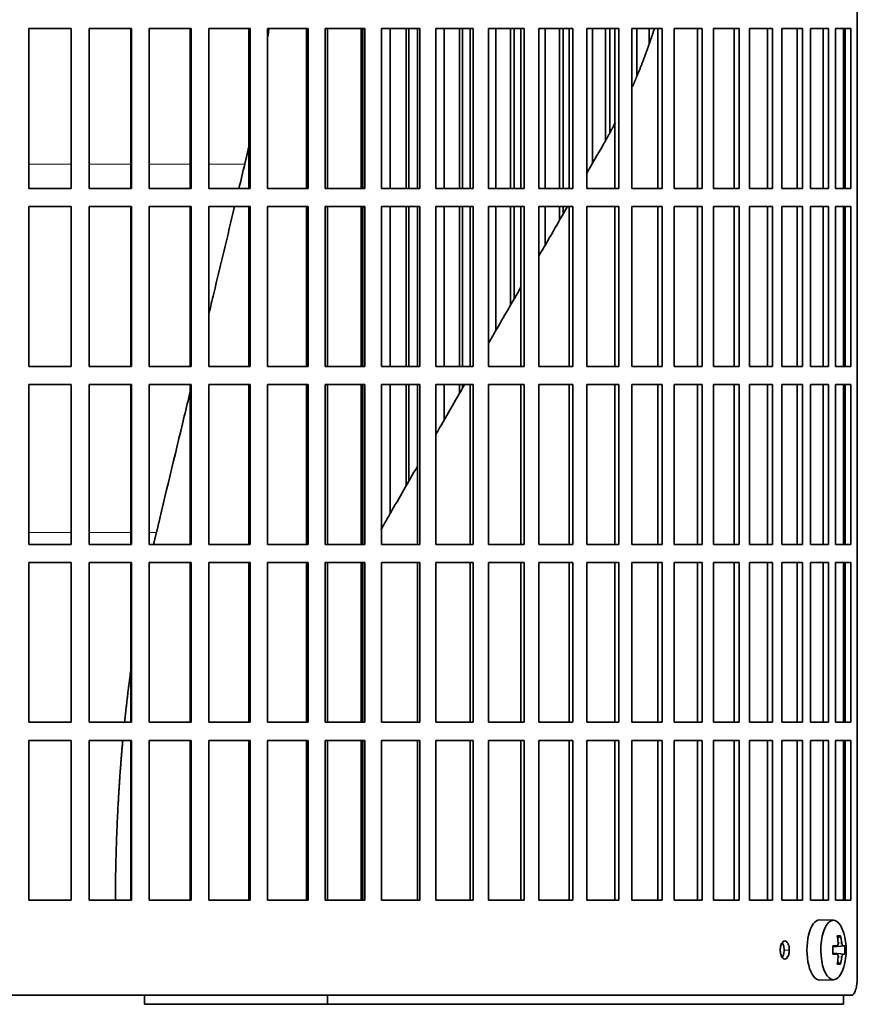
# Model space of a CAD drawing. Header units: millimetres. Extents: x 492 to 1367, y -1762 to 1549.
# Tile 19 of 29: x 1131 to 1270, y -264 to -101. Entities that reach past the tile are written whole.
import ezdxf

# ---------------------------------------------------------------- set-up
doc = ezdxf.new("R2010")
doc.units = ezdxf.units.MM
for name, color, linetype in [('M5X8_UNI7687', 7, 'Continuous'), ('VSI344-454_FILTR', 7, 'Continuous'), ('VSI344-454_SUPPO', 7, 'Continuous')]:
    doc.layers.add(name, color=color, linetype=linetype)

# ---------------------------------------------------------------- blocks, each defined once
blk = doc.blocks.new('SE3')
at = {"layer": 'M5X8_UNI7687', "color": 7, "linetype": 'Continuous', "lineweight": 35}
for p, q in [((1266.02, -250.3), (1263.75, -250.23)), ((1267.19, -252.9), (1266.68, -253.29)), ((1265.91, -254.59), (1266.58, -254.52)), ((1267.88, -254.54), (1265.91, -254.68)), ((1267.88, -255.93), (1265.91, -255.78)), ((1266.58, -255.94), (1265.91, -255.88)), ((1267.19, -257.57), (1266.68, -257.18)), ((1263.75, -260.23), (1266.02, -260.16))]:
    blk.add_line(p, q, dxfattribs=at)
at = {"layer": 'M5X8_UNI7687', "color": 4, "linetype": 'Continuous', "lineweight": 9}
for p, q in [((1267.59, -254.52), (1265.91, -254.68)), ((1265.91, -254.59), (1266.57, -254.52)), ((1266.77, -254.08), (1267.38, -254.02)), ((1265.91, -255.79), (1267.59, -255.94)), ((1266.57, -255.94), (1265.91, -255.88)), ((1267.38, -256.44), (1266.77, -256.38))]:
    blk.add_line(p, q, dxfattribs=at)
at = {"layer": 'M5X8_UNI7687', "color": 7, "linetype": 'Continuous', "lineweight": 35}
for centre, radius, start, end in [((1258.11, -255.23), 10, 343.7273, 16.2727), ((1258.48, -255.23), 9.42, 355.7871, 4.2129)]:
    blk.add_arc(centre, radius, start, end, dxfattribs=at)
for centre, major_axis, ratio, start_param, end_param in [((1263.72, -255.23), (0, 5), 0.422618, 0, 3.154553), ((1265.99, -255.23), (0, -4.93), 0.422618, 2.175256, 6.283185), ((1260.11, -258.3), (7.75, 5.06), 0.247104, 0.286808, 0.4365), ((1258.18, -255.23), (0, 10), 0.866025, 4.833518, 4.948078), ((1258.05, -255.23), (0, 10), 0.939693, 4.833518, 4.948078), ((1258.12, -255.39), (9.97, 0.79), 0.036834, 0.556003, 0.670562), ((1261.4, -255.23), (0, -9.26), 0.488139, 1.49595, 1.645642), ((1258.12, -255.39), (9.97, 0.79), 0.036834, 0.199185, 0.313745), ((1258.12, -255.08), (9.97, -0.79), 0.036834, -0.670562, -0.556003), ((1258.12, -255.08), (9.97, -0.79), 0.036834, -0.313745, -0.199185), ((1258.18, -255.23), (0, -10), 0.866025, 1.335108, 1.449667), ((1260.11, -252.17), (7.75, -5.06), 0.247104, -0.4365, -0.286808), ((1258.05, -255.23), (0, -10), 0.939693, 1.335108, 1.449667), ((1265.99, -255.23), (0, -4.93), 0.422618, 0, 0.966337)]:
    blk.add_ellipse(centre, major_axis=major_axis, ratio=ratio, start_param=start_param, end_param=end_param, dxfattribs=at)
for points in [[(1266.57, -254.52), (1266.58, -254.52), (1266.6, -254.52), (1266.62, -254.51), (1266.64, -254.5), (1266.67, -254.48), (1266.69, -254.46), (1266.71, -254.44), (1266.72, -254.41), (1266.74, -254.38), (1266.75, -254.34), (1266.76, -254.3), (1266.77, -254.26), (1266.78, -254.21), (1266.78, -254.17), (1266.78, -254.12), (1266.78, -254.08), (1266.78, -254.04), (1266.78, -254.02)], [(1267.38, -254.02), (1267.38, -254.04), (1267.39, -254.08), (1267.39, -254.12), (1267.4, -254.17), (1267.41, -254.21), (1267.42, -254.26), (1267.44, -254.3), (1267.45, -254.34), (1267.46, -254.38), (1267.48, -254.41), (1267.5, -254.44), (1267.51, -254.46), (1267.53, -254.48), (1267.54, -254.5), (1267.56, -254.51), (1267.57, -254.52), (1267.58, -254.52), (1267.59, -254.52)], [(1266.78, -256.44), (1266.78, -256.42), (1266.78, -256.39), (1266.78, -256.34), (1266.78, -256.3), (1266.78, -256.25), (1266.77, -256.21), (1266.76, -256.17), (1266.75, -256.13), (1266.74, -256.09), (1266.72, -256.06), (1266.71, -256.03), (1266.69, -256), (1266.67, -255.98), (1266.64, -255.97), (1266.62, -255.95), (1266.6, -255.95), (1266.58, -255.94), (1266.57, -255.94)], [(1267.59, -255.94), (1267.58, -255.94), (1267.57, -255.95), (1267.56, -255.95), (1267.54, -255.97), (1267.53, -255.98), (1267.51, -256), (1267.5, -256.03), (1267.48, -256.06), (1267.46, -256.09), (1267.45, -256.13), (1267.44, -256.17), (1267.42, -256.21), (1267.41, -256.25), (1267.4, -256.3), (1267.39, -256.34), (1267.39, -256.39), (1267.38, -256.42), (1267.38, -256.44)]]:
    blk.add_open_spline(points, degree=3, dxfattribs=at)
at = {"layer": 'VSI344-454_FILTR', "color": 7, "linetype": 'Continuous', "lineweight": 35}
for p, q in [((1269.95, -259.73), (1269.95, 11.27)), ((1132.66, -102.48), (1139.69, -102.48)), ((1132.66, -128.98), (1132.66, -102.48)), ((1139.67, -128.98), (1139.67, -102.48)), ((1139.69, -128.98), (1139.69, -102.48)), ((1142.67, -102.48), (1149.68, -102.48)), ((1142.67, -128.98), (1142.67, -102.48)), ((1149.59, -128.98), (1149.59, -102.48)), ((1149.68, -128.98), (1149.68, -102.48)), ((1152.64, -102.48), (1159.59, -102.48)), ((1152.64, -128.98), (1152.64, -102.48)), ((1159.43, -128.98), (1159.43, -102.48)), ((1159.59, -128.98), (1159.59, -102.48)), ((1162.51, -102.48), (1169.37, -102.48)), ((1162.51, -128.98), (1162.51, -102.48)), ((1169.14, -128.98), (1169.14, -102.48)), ((1169.37, -128.98), (1169.37, -102.48)), ((1172.25, -102.48), (1178.98, -102.48)), ((1172.25, -128.98), (1172.25, -102.48)), ((1178.68, -128.98), (1178.68, -102.48)), ((1178.98, -128.98), (1178.98, -102.48)), ((1181.8, -102.48), (1188.36, -102.48)), ((1181.8, -128.98), (1181.8, -102.48)), ((1188.01, -128.98), (1188.01, -102.48)), ((1188.36, -128.98), (1188.36, -102.48)), ((1191.11, -102.48), (1197.49, -102.48)), ((1191.11, -128.98), (1191.11, -102.48)), ((1192.57, -128.98), (1192.57, -102.48)), ((1195.21, -128.98), (1195.21, -102.48)), ((1195.66, -128.98), (1195.66, -102.48)), ((1197.06, -128.98), (1197.06, -102.48)), ((1197.49, -128.98), (1197.49, -102.48)), ((1200.14, -102.48), (1206.3, -102.48)), ((1200.14, -128.98), (1200.14, -102.48)), ((1201.48, -128.98), (1201.48, -102.48)), ((1204.03, -128.98), (1204.03, -102.48)), ((1204.54, -128.98), (1204.54, -102.48)), ((1205.81, -128.98), (1205.81, -102.48)), ((1206.3, -128.98), (1206.3, -102.48)), ((1208.85, -102.48), (1214.75, -102.48)), ((1208.85, -128.98), (1208.85, -102.48)), ((1210.05, -128.98), (1210.05, -102.48)), ((1212.5, -128.98), (1212.5, -102.48)), ((1213.07, -128.98), (1213.07, -102.48)), ((1214.21, -128.98), (1214.21, -102.48)), ((1214.75, -128.98), (1214.75, -102.48)), ((1217.19, -102.48), (1222.81, -102.48)), ((1217.19, -128.98), (1217.19, -102.48)), ((1218.26, -128.98), (1218.26, -102.48)), ((1220.59, -128.98), (1220.59, -102.48)), ((1221.22, -128.98), (1221.22, -102.48)), ((1222.21, -128.98), (1222.21, -102.48)), ((1222.81, -128.98), (1222.81, -102.48)), ((1225.13, -102.48), (1230.44, -102.48)), ((1225.13, -128.98), (1225.13, -102.48)), ((1226.05, -124.83), (1226.05, -102.48)), ((1228.25, -120.94), (1228.25, -102.48)), ((1228.94, -119.63), (1228.94, -102.48)), ((1229.78, -128.98), (1229.78, -102.48)), ((1230.44, -128.98), (1230.44, -102.48)), ((1232.62, -102.48), (1237.6, -102.48)), ((1232.62, -128.98), (1232.62, -102.48)), ((1233.4, -110.22), (1233.4, -102.48)), ((1235.46, -104.92), (1235.46, -102.48)), ((1236.89, -128.98), (1236.89, -102.48)), ((1237.6, -128.98), (1237.6, -102.48)), ((1239.63, -102.48), (1244.25, -102.48)), ((1239.63, -128.98), (1239.63, -102.48)), ((1243.49, -128.98), (1243.49, -102.48)), ((1244.25, -128.98), (1244.25, -102.48)), ((1246.12, -102.48), (1250.36, -102.48)), ((1246.12, -128.98), (1246.12, -102.48)), ((1249.56, -128.98), (1249.56, -102.48)), ((1250.36, -128.98), (1250.36, -102.48)), ((1252.07, -102.48), (1255.9, -102.48)), ((1252.07, -128.98), (1252.07, -102.48)), ((1255.06, -128.98), (1255.06, -102.48)), ((1255.9, -128.98), (1255.9, -102.48)), ((1257.43, -102.48), (1260.85, -102.48)), ((1257.43, -128.98), (1257.43, -102.48)), ((1259.97, -128.98), (1259.97, -102.48)), ((1260.85, -128.98), (1260.85, -102.48)), ((1262.2, -102.48), (1265.17, -102.48)), ((1262.2, -128.98), (1262.2, -102.48)), ((1264.27, -128.98), (1264.27, -102.48)), ((1265.17, -128.98), (1265.17, -102.48)), ((1266.34, -102.48), (1268.86, -102.48)), ((1266.34, -128.98), (1266.34, -102.48)), ((1267.92, -128.98), (1267.92, -102.48)), ((1268.86, -128.98), (1268.86, -102.48)), ((1132.66, -128.98), (1139.69, -128.98)), ((1142.67, -128.98), (1149.68, -128.98)), ((1152.64, -128.98), (1159.59, -128.98)), ((1162.51, -128.98), (1169.37, -128.98)), ((1172.25, -128.98), (1178.98, -128.98)), ((1181.8, -128.98), (1188.36, -128.98)), ((1191.11, -128.98), (1197.49, -128.98)), ((1200.14, -128.98), (1206.3, -128.98)), ((1208.85, -128.98), (1214.75, -128.98)), ((1217.19, -128.98), (1222.81, -128.98)), ((1225.13, -128.98), (1230.44, -128.98)), ((1232.62, -128.98), (1237.6, -128.98)), ((1239.63, -128.98), (1244.25, -128.98)), ((1246.12, -128.98), (1250.36, -128.98)), ((1252.07, -128.98), (1255.9, -128.98)), ((1257.43, -128.98), (1260.85, -128.98)), ((1262.2, -128.98), (1265.17, -128.98)), ((1266.34, -128.98), (1268.86, -128.98)), ((1132.66, -131.98), (1139.69, -131.98)), ((1132.66, -158.48), (1132.66, -131.98)), ((1139.67, -158.48), (1139.67, -131.98)), ((1139.69, -158.48), (1139.69, -131.98)), ((1142.67, -131.98), (1149.68, -131.98)), ((1142.67, -158.48), (1142.67, -131.98)), ((1149.59, -158.48), (1149.59, -131.98)), ((1149.68, -158.48), (1149.68, -131.98)), ((1152.64, -131.98), (1159.59, -131.98)), ((1152.64, -158.48), (1152.64, -131.98)), ((1159.43, -158.48), (1159.43, -131.98)), ((1159.59, -158.48), (1159.59, -131.98)), ((1162.51, -131.98), (1169.37, -131.98)), ((1162.51, -158.48), (1162.51, -131.98)), ((1169.14, -158.48), (1169.14, -131.98)), ((1169.37, -158.48), (1169.37, -131.98)), ((1172.25, -131.98), (1178.98, -131.98)), ((1172.25, -158.48), (1172.25, -131.98)), ((1178.68, -158.48), (1178.68, -131.98)), ((1178.98, -158.48), (1178.98, -131.98)), ((1181.8, -131.98), (1188.36, -131.98)), ((1181.8, -158.48), (1181.8, -131.98)), ((1188.01, -158.48), (1188.01, -131.98)), ((1188.36, -158.48), (1188.36, -131.98)), ((1191.11, -131.98), (1197.49, -131.98)), ((1191.11, -158.48), (1191.11, -131.98)), ((1192.57, -158.48), (1192.57, -131.98)), ((1195.21, -158.48), (1195.21, -131.98)), ((1195.66, -158.48), (1195.66, -131.98)), ((1197.06, -158.48), (1197.06, -131.98)), ((1197.49, -158.48), (1197.49, -131.98)), ((1200.14, -131.98), (1206.3, -131.98)), ((1200.14, -158.48), (1200.14, -131.98)), ((1201.48, -158.48), (1201.48, -131.98)), ((1204.03, -158.48), (1204.03, -131.98)), ((1204.54, -158.48), (1204.54, -131.98)), ((1205.81, -158.48), (1205.81, -131.98)), ((1206.3, -158.48), (1206.3, -131.98)), ((1208.85, -131.98), (1214.75, -131.98)), ((1208.85, -158.48), (1208.85, -131.98)), ((1210.05, -152.54), (1210.05, -131.98)), ((1212.5, -148.31), (1212.5, -131.98)), ((1213.07, -147.32), (1213.07, -131.98)), ((1214.21, -158.48), (1214.21, -131.98)), ((1214.75, -158.48), (1214.75, -131.98)), ((1217.19, -131.98), (1222.81, -131.98)), ((1217.19, -158.48), (1217.19, -131.98)), ((1218.26, -138.33), (1218.26, -131.98)), ((1220.59, -134.3), (1220.59, -131.98)), ((1221.22, -133.21), (1221.22, -131.98)), ((1222.21, -158.48), (1222.21, -131.98)), ((1222.81, -158.48), (1222.81, -131.98)), ((1225.13, -131.98), (1230.44, -131.98)), ((1225.13, -158.48), (1225.13, -131.98)), ((1229.78, -158.48), (1229.78, -131.98)), ((1230.44, -158.48), (1230.44, -131.98)), ((1232.62, -131.98), (1237.6, -131.98)), ((1232.62, -158.48), (1232.62, -131.98)), ((1236.89, -158.48), (1236.89, -131.98)), ((1237.6, -158.48), (1237.6, -131.98)), ((1239.63, -131.98), (1244.25, -131.98)), ((1239.63, -158.48), (1239.63, -131.98)), ((1243.49, -158.48), (1243.49, -131.98)), ((1244.25, -158.48), (1244.25, -131.98)), ((1246.12, -131.98), (1250.36, -131.98)), ((1246.12, -158.48), (1246.12, -131.98)), ((1249.56, -158.48), (1249.56, -131.98)), ((1250.36, -158.48), (1250.36, -131.98)), ((1252.07, -131.98), (1255.9, -131.98)), ((1252.07, -158.48), (1252.07, -131.98)), ((1255.06, -158.48), (1255.06, -131.98)), ((1255.9, -158.48), (1255.9, -131.98)), ((1257.43, -131.98), (1260.85, -131.98)), ((1257.43, -158.48), (1257.43, -131.98)), ((1259.97, -158.48), (1259.97, -131.98)), ((1260.85, -158.48), (1260.85, -131.98)), ((1262.2, -131.98), (1265.17, -131.98)), ((1262.2, -158.48), (1262.2, -131.98)), ((1264.27, -158.48), (1264.27, -131.98)), ((1265.17, -158.48), (1265.17, -131.98)), ((1266.34, -131.98), (1268.86, -131.98)), ((1266.34, -158.48), (1266.34, -131.98)), ((1267.92, -158.48), (1267.92, -131.98)), ((1268.86, -158.48), (1268.86, -131.98)), ((1132.66, -158.48), (1139.69, -158.48)), ((1142.67, -158.48), (1149.68, -158.48)), ((1152.64, -158.48), (1159.59, -158.48)), ((1162.51, -158.48), (1169.37, -158.48)), ((1172.25, -158.48), (1178.98, -158.48)), ((1181.8, -158.48), (1188.36, -158.48)), ((1191.11, -158.48), (1197.49, -158.48)), ((1200.14, -158.48), (1206.3, -158.48)), ((1208.85, -158.48), (1214.75, -158.48)), ((1217.19, -158.48), (1222.81, -158.48)), ((1225.13, -158.48), (1230.44, -158.48)), ((1232.62, -158.48), (1237.6, -158.48)), ((1239.63, -158.48), (1244.25, -158.48)), ((1246.12, -158.48), (1250.36, -158.48)), ((1252.07, -158.48), (1255.9, -158.48)), ((1257.43, -158.48), (1260.85, -158.48)), ((1262.2, -158.48), (1265.17, -158.48)), ((1266.34, -158.48), (1268.86, -158.48)), ((1132.66, -161.48), (1139.69, -161.48)), ((1132.66, -187.98), (1132.66, -161.48)), ((1139.67, -187.98), (1139.67, -161.48)), ((1139.69, -187.98), (1139.69, -161.48)), ((1142.67, -161.48), (1149.68, -161.48)), ((1142.67, -187.98), (1142.67, -161.48)), ((1149.59, -187.98), (1149.59, -161.48)), ((1149.68, -187.98), (1149.68, -161.48)), ((1152.64, -161.48), (1159.59, -161.48)), ((1152.64, -187.98), (1152.64, -161.48)), ((1159.43, -187.98), (1159.43, -161.48)), ((1159.59, -187.98), (1159.59, -161.48)), ((1162.51, -161.48), (1169.37, -161.48)), ((1162.51, -187.98), (1162.51, -161.48)), ((1169.14, -187.98), (1169.14, -161.48)), ((1169.37, -187.98), (1169.37, -161.48)), ((1172.25, -161.48), (1178.98, -161.48)), ((1172.25, -187.98), (1172.25, -161.48)), ((1178.68, -187.98), (1178.68, -161.48)), ((1178.98, -187.98), (1178.98, -161.48)), ((1181.8, -161.48), (1188.36, -161.48)), ((1181.8, -187.98), (1181.8, -161.48)), ((1188.01, -187.98), (1188.01, -161.48)), ((1188.36, -187.98), (1188.36, -161.48)), ((1191.11, -161.48), (1197.49, -161.48)), ((1191.11, -187.98), (1191.11, -161.48)), ((1192.57, -182.83), (1192.57, -161.48)), ((1195.21, -178.26), (1195.21, -161.48)), ((1195.66, -177.47), (1195.66, -161.48)), ((1197.06, -187.98), (1197.06, -161.48)), ((1197.49, -187.98), (1197.49, -161.48)), ((1200.14, -161.48), (1206.3, -161.48)), ((1200.14, -187.98), (1200.14, -161.48)), ((1201.48, -167.4), (1201.48, -161.48)), ((1204.03, -162.99), (1204.03, -161.48)), ((1204.54, -162.09), (1204.54, -161.48)), ((1205.81, -187.98), (1205.81, -161.48)), ((1206.3, -187.98), (1206.3, -161.48)), ((1208.85, -161.48), (1214.75, -161.48)), ((1208.85, -187.98), (1208.85, -161.48)), ((1214.21, -187.98), (1214.21, -161.48)), ((1214.75, -187.98), (1214.75, -161.48)), ((1217.19, -161.48), (1222.81, -161.48)), ((1217.19, -187.98), (1217.19, -161.48)), ((1222.21, -187.98), (1222.21, -161.48)), ((1222.81, -187.98), (1222.81, -161.48)), ((1225.13, -161.48), (1230.44, -161.48)), ((1225.13, -187.98), (1225.13, -161.48)), ((1229.78, -187.98), (1229.78, -161.48)), ((1230.44, -187.98), (1230.44, -161.48)), ((1232.62, -161.48), (1237.6, -161.48)), ((1232.62, -187.98), (1232.62, -161.48)), ((1236.89, -187.98), (1236.89, -161.48)), ((1237.6, -187.98), (1237.6, -161.48)), ((1239.63, -161.48), (1244.25, -161.48)), ((1239.63, -187.98), (1239.63, -161.48)), ((1243.49, -187.98), (1243.49, -161.48)), ((1244.25, -187.98), (1244.25, -161.48)), ((1246.12, -161.48), (1250.36, -161.48)), ((1246.12, -187.98), (1246.12, -161.48)), ((1249.56, -187.98), (1249.56, -161.48)), ((1250.36, -187.98), (1250.36, -161.48)), ((1252.07, -161.48), (1255.9, -161.48)), ((1252.07, -187.98), (1252.07, -161.48)), ((1255.06, -187.98), (1255.06, -161.48)), ((1255.9, -187.98), (1255.9, -161.48)), ((1257.43, -161.48), (1260.85, -161.48)), ((1257.43, -187.98), (1257.43, -161.48)), ((1259.97, -187.98), (1259.97, -161.48)), ((1260.85, -187.98), (1260.85, -161.48)), ((1262.2, -161.48), (1265.17, -161.48)), ((1262.2, -187.98), (1262.2, -161.48)), ((1264.27, -187.98), (1264.27, -161.48)), ((1265.17, -187.98), (1265.17, -161.48)), ((1266.34, -161.48), (1268.86, -161.48)), ((1266.34, -187.98), (1266.34, -161.48)), ((1267.92, -187.98), (1267.92, -161.48)), ((1268.86, -187.98), (1268.86, -161.48)), ((1132.66, -187.98), (1139.69, -187.98)), ((1142.67, -187.98), (1149.68, -187.98)), ((1152.64, -187.98), (1159.59, -187.98)), ((1162.51, -187.98), (1169.37, -187.98)), ((1172.25, -187.98), (1178.98, -187.98)), ((1181.8, -187.98), (1188.36, -187.98)), ((1191.11, -187.98), (1197.49, -187.98)), ((1200.14, -187.98), (1206.3, -187.98)), ((1208.85, -187.98), (1214.75, -187.98)), ((1217.19, -187.98), (1222.81, -187.98)), ((1225.13, -187.98), (1230.44, -187.98)), ((1232.62, -187.98), (1237.6, -187.98)), ((1239.63, -187.98), (1244.25, -187.98)), ((1246.12, -187.98), (1250.36, -187.98)), ((1252.07, -187.98), (1255.9, -187.98)), ((1257.43, -187.98), (1260.85, -187.98)), ((1262.2, -187.98), (1265.17, -187.98)), ((1266.34, -187.98), (1268.86, -187.98)), ((1132.66, -190.98), (1139.69, -190.98)), ((1132.66, -217.48), (1132.66, -190.98)), ((1139.67, -217.48), (1139.67, -190.98)), ((1139.69, -217.48), (1139.69, -190.98)), ((1142.67, -190.98), (1149.68, -190.98)), ((1142.67, -217.48), (1142.67, -190.98)), ((1149.59, -217.48), (1149.59, -190.98)), ((1149.68, -217.48), (1149.68, -190.98)), ((1152.64, -190.98), (1159.59, -190.98)), ((1152.64, -217.48), (1152.64, -190.98)), ((1159.43, -217.48), (1159.43, -190.98)), ((1159.59, -217.48), (1159.59, -190.98)), ((1162.51, -190.98), (1169.37, -190.98)), ((1162.51, -217.48), (1162.51, -190.98)), ((1169.14, -217.48), (1169.14, -190.98)), ((1169.37, -217.48), (1169.37, -190.98)), ((1172.25, -190.98), (1178.98, -190.98)), ((1172.25, -217.48), (1172.25, -190.98)), ((1178.68, -217.48), (1178.68, -190.98)), ((1178.98, -217.48), (1178.98, -190.98)), ((1181.8, -190.98), (1188.36, -190.98)), ((1181.8, -217.48), (1181.8, -190.98)), ((1188.01, -217.48), (1188.01, -190.98)), ((1188.36, -217.48), (1188.36, -190.98)), ((1191.11, -190.98), (1197.49, -190.98)), ((1191.11, -217.48), (1191.11, -190.98)), ((1197.06, -217.48), (1197.06, -190.98)), ((1197.49, -217.48), (1197.49, -190.98)), ((1200.14, -190.98), (1206.3, -190.98)), ((1200.14, -217.48), (1200.14, -190.98)), ((1205.81, -217.48), (1205.81, -190.98)), ((1206.3, -217.48), (1206.3, -190.98)), ((1208.85, -190.98), (1214.75, -190.98)), ((1208.85, -217.48), (1208.85, -190.98)), ((1214.21, -217.48), (1214.21, -190.98)), ((1214.75, -217.48), (1214.75, -190.98)), ((1217.19, -190.98), (1222.81, -190.98)), ((1217.19, -217.48), (1217.19, -190.98)), ((1222.21, -217.48), (1222.21, -190.98)), ((1222.81, -217.48), (1222.81, -190.98)), ((1225.13, -190.98), (1230.44, -190.98)), ((1225.13, -217.48), (1225.13, -190.98)), ((1229.78, -217.48), (1229.78, -190.98)), ((1230.44, -217.48), (1230.44, -190.98)), ((1232.62, -190.98), (1237.6, -190.98)), ((1232.62, -217.48), (1232.62, -190.98)), ((1236.89, -217.48), (1236.89, -190.98)), ((1237.6, -217.48), (1237.6, -190.98)), ((1239.63, -190.98), (1244.25, -190.98)), ((1239.63, -217.48), (1239.63, -190.98)), ((1243.49, -217.48), (1243.49, -190.98)), ((1244.25, -217.48), (1244.25, -190.98)), ((1246.12, -190.98), (1250.36, -190.98)), ((1246.12, -217.48), (1246.12, -190.98)), ((1249.56, -217.48), (1249.56, -190.98)), ((1250.36, -217.48), (1250.36, -190.98)), ((1252.07, -190.98), (1255.9, -190.98)), ((1252.07, -217.48), (1252.07, -190.98)), ((1255.06, -217.48), (1255.06, -190.98)), ((1255.9, -217.48), (1255.9, -190.98)), ((1257.43, -190.98), (1260.85, -190.98)), ((1257.43, -217.48), (1257.43, -190.98)), ((1259.97, -217.48), (1259.97, -190.98)), ((1260.85, -217.48), (1260.85, -190.98)), ((1262.2, -190.98), (1265.17, -190.98)), ((1262.2, -217.48), (1262.2, -190.98)), ((1264.27, -217.48), (1264.27, -190.98)), ((1265.17, -217.48), (1265.17, -190.98)), ((1266.34, -190.98), (1268.86, -190.98)), ((1266.34, -217.48), (1266.34, -190.98)), ((1267.92, -217.48), (1267.92, -190.98)), ((1268.86, -217.48), (1268.86, -190.98)), ((1132.66, -217.48), (1139.69, -217.48)), ((1142.67, -217.48), (1149.68, -217.48)), ((1152.64, -217.48), (1159.59, -217.48)), ((1162.51, -217.48), (1169.37, -217.48)), ((1172.25, -217.48), (1178.98, -217.48)), ((1181.8, -217.48), (1188.36, -217.48)), ((1191.11, -217.48), (1197.49, -217.48)), ((1200.14, -217.48), (1206.3, -217.48)), ((1208.85, -217.48), (1214.75, -217.48)), ((1217.19, -217.48), (1222.81, -217.48)), ((1225.13, -217.48), (1230.44, -217.48)), ((1232.62, -217.48), (1237.6, -217.48)), ((1239.63, -217.48), (1244.25, -217.48)), ((1246.12, -217.48), (1250.36, -217.48)), ((1252.07, -217.48), (1255.9, -217.48)), ((1257.43, -217.48), (1260.85, -217.48)), ((1262.2, -217.48), (1265.17, -217.48)), ((1266.34, -217.48), (1268.86, -217.48)), ((1132.66, -220.48), (1139.69, -220.48)), ((1132.66, -246.98), (1132.66, -220.48)), ((1139.67, -246.98), (1139.67, -220.48)), ((1139.69, -246.98), (1139.69, -220.48)), ((1142.67, -220.48), (1149.68, -220.48)), ((1142.67, -246.98), (1142.67, -220.48)), ((1149.59, -246.98), (1149.59, -220.48)), ((1149.68, -246.98), (1149.68, -220.48)), ((1152.64, -220.48), (1159.59, -220.48)), ((1152.64, -246.98), (1152.64, -220.48)), ((1159.43, -246.98), (1159.43, -220.48)), ((1159.59, -246.98), (1159.59, -220.48)), ((1162.51, -220.48), (1169.37, -220.48)), ((1162.51, -246.98), (1162.51, -220.48)), ((1169.14, -246.98), (1169.14, -220.48)), ((1169.37, -246.98), (1169.37, -220.48)), ((1172.25, -220.48), (1178.98, -220.48)), ((1172.25, -246.98), (1172.25, -220.48)), ((1178.68, -246.98), (1178.68, -220.48)), ((1178.98, -246.98), (1178.98, -220.48)), ((1181.8, -220.48), (1188.36, -220.48)), ((1181.8, -246.98), (1181.8, -220.48)), ((1188.01, -246.98), (1188.01, -220.48)), ((1188.36, -246.98), (1188.36, -220.48)), ((1191.11, -220.48), (1197.49, -220.48)), ((1191.11, -246.98), (1191.11, -220.48)), ((1197.06, -246.98), (1197.06, -220.48)), ((1197.49, -246.98), (1197.49, -220.48)), ((1200.14, -220.48), (1206.3, -220.48)), ((1200.14, -246.98), (1200.14, -220.48)), ((1205.81, -246.98), (1205.81, -220.48)), ((1206.3, -246.98), (1206.3, -220.48)), ((1208.85, -220.48), (1214.75, -220.48)), ((1208.85, -246.98), (1208.85, -220.48)), ((1214.21, -246.98), (1214.21, -220.48)), ((1214.75, -246.98), (1214.75, -220.48)), ((1217.19, -220.48), (1222.81, -220.48)), ((1217.19, -246.98), (1217.19, -220.48)), ((1222.21, -246.98), (1222.21, -220.48)), ((1222.81, -246.98), (1222.81, -220.48)), ((1225.13, -220.48), (1230.44, -220.48)), ((1225.13, -246.98), (1225.13, -220.48)), ((1229.78, -246.98), (1229.78, -220.48)), ((1230.44, -246.98), (1230.44, -220.48)), ((1232.62, -220.48), (1237.6, -220.48)), ((1232.62, -246.98), (1232.62, -220.48)), ((1236.89, -246.98), (1236.89, -220.48)), ((1237.6, -246.98), (1237.6, -220.48)), ((1239.63, -220.48), (1244.25, -220.48)), ((1239.63, -246.98), (1239.63, -220.48)), ((1243.49, -246.98), (1243.49, -220.48)), ((1244.25, -246.98), (1244.25, -220.48)), ((1246.12, -220.48), (1250.36, -220.48)), ((1246.12, -246.98), (1246.12, -220.48)), ((1249.56, -246.98), (1249.56, -220.48)), ((1250.36, -246.98), (1250.36, -220.48)), ((1252.07, -220.48), (1255.9, -220.48)), ((1252.07, -246.98), (1252.07, -220.48)), ((1255.06, -246.98), (1255.06, -220.48)), ((1255.9, -246.98), (1255.9, -220.48)), ((1257.43, -220.48), (1260.85, -220.48)), ((1257.43, -246.98), (1257.43, -220.48)), ((1259.97, -246.98), (1259.97, -220.48)), ((1260.85, -246.98), (1260.85, -220.48)), ((1262.2, -220.48), (1265.17, -220.48)), ((1262.2, -246.98), (1262.2, -220.48)), ((1264.27, -246.98), (1264.27, -220.48)), ((1265.17, -246.98), (1265.17, -220.48)), ((1266.34, -220.48), (1268.86, -220.48)), ((1266.34, -246.98), (1266.34, -220.48)), ((1267.92, -246.98), (1267.92, -220.48)), ((1268.86, -246.98), (1268.86, -220.48)), ((1132.66, -246.98), (1139.69, -246.98)), ((1142.67, -246.98), (1149.68, -246.98)), ((1152.64, -246.98), (1159.59, -246.98)), ((1162.51, -246.98), (1169.37, -246.98)), ((1172.25, -246.98), (1178.98, -246.98)), ((1181.8, -246.98), (1188.36, -246.98)), ((1191.11, -246.98), (1197.49, -246.98)), ((1200.14, -246.98), (1206.3, -246.98)), ((1208.85, -246.98), (1214.75, -246.98)), ((1217.19, -246.98), (1222.81, -246.98)), ((1225.13, -246.98), (1230.44, -246.98)), ((1232.62, -246.98), (1237.6, -246.98)), ((1239.63, -246.98), (1244.25, -246.98)), ((1246.12, -246.98), (1250.36, -246.98)), ((1252.07, -246.98), (1255.9, -246.98)), ((1257.43, -246.98), (1260.85, -246.98)), ((1262.2, -246.98), (1265.17, -246.98)), ((1266.34, -246.98), (1268.86, -246.98)), ((990.17, -262.73), (1268.98, -262.73))]:
    blk.add_line(p, q, dxfattribs=at)
at = {"layer": 'VSI344-454_FILTR', "color": 4, "linetype": 'Continuous', "lineweight": 9}
blk.add_line((1258.69, -255.23), (1257.82, -255.23), dxfattribs=at)
at = {"layer": 'VSI344-454_FILTR', "color": 7, "linetype": 'Continuous', "lineweight": 35}
for points, knots in [([(1257.19, -255.23), (1257.19, -255.1), (1257.2, -254.84), (1257.29, -254.47), (1257.43, -254.1), (1257.66, -253.81), (1257.95, -253.69), (1258.24, -253.81), (1258.48, -254.15), (1258.66, -254.64), (1258.68, -255.04), (1258.69, -255.23)], [0, 0, 0, 0, 0.084454, 0.168831, 0.25477, 0.378375, 0.501304, 0.626685, 0.750981, 0.875806, 1, 1, 1, 1]), ([(1257.82, -255.23), (1257.82, -255.1), (1257.81, -254.84), (1257.73, -254.48), (1257.63, -254.21), (1257.55, -254.07), (1257.52, -254.02)], [0, 0, 0, 0, 0.0839215, 0.1651632, 0.2496847, 0.3008002, 0.3008002, 0.3008002, 0.3008002]), ([(1258.69, -255.23), (1258.68, -255.37), (1258.67, -255.63), (1258.59, -256), (1258.45, -256.37), (1258.23, -256.66), (1257.94, -256.77), (1257.65, -256.65), (1257.4, -256.32), (1257.22, -255.82), (1257.2, -255.43), (1257.19, -255.23)], [0, 0, 0, 0, 0.084454, 0.168831, 0.25477, 0.378375, 0.501304, 0.626685, 0.750981, 0.875806, 1, 1, 1, 1]), ([(1257.52, -256.45), (1257.55, -256.4), (1257.62, -256.27), (1257.73, -256), (1257.81, -255.63), (1257.82, -255.37), (1257.82, -255.23)], [0.6999614, 0.6999614, 0.6999614, 0.6999614, 0.7454545, 0.8313176, 0.915596, 1, 1, 1, 1]), ([(1268.98, -262.73), (1269, -262.73), (1269.04, -262.73), (1269.09, -262.72), (1269.15, -262.69), (1269.2, -262.66), (1269.26, -262.62), (1269.31, -262.57), (1269.4, -262.46), (1269.53, -262.24), (1269.68, -261.87), (1269.8, -261.41), (1269.87, -260.98), (1269.91, -260.61), (1269.93, -260.32), (1269.95, -260.03), (1269.95, -259.83), (1269.95, -259.73)], [0, 0, 0, 0, 0.036074, 0.071835, 0.107394, 0.142867, 0.178369, 0.214015, 0.24992, 0.375515, 0.499618, 0.623903, 0.749864, 0.812552, 0.874725, 0.937001, 1, 1, 1, 1])]:
    blk.add_open_spline(points, degree=3, knots=knots, dxfattribs=at)
at = {"layer": 'VSI344-454_SUPPO', "color": 7, "linetype": 'Continuous', "lineweight": 35}
for p, q in [((1182.14, -128.98), (1182.14, -102.48)), ((1187.74, -128.98), (1187.74, -102.48)), ((1267.67, -128.98), (1267.67, -102.48)), ((1182.14, -158.48), (1182.14, -131.98)), ((1187.74, -158.48), (1187.74, -131.98)), ((1267.67, -158.48), (1267.67, -131.98)), ((1182.14, -187.98), (1182.14, -161.48)), ((1187.74, -187.98), (1187.74, -161.48)), ((1267.67, -187.98), (1267.67, -161.48)), ((1182.14, -217.48), (1182.14, -190.98)), ((1187.74, -217.48), (1187.74, -190.98)), ((1267.67, -217.48), (1267.67, -190.98)), ((1182.14, -246.98), (1182.14, -220.48)), ((1187.74, -246.98), (1187.74, -220.48)), ((1267.67, -246.98), (1267.67, -220.48)), ((1151.84, -262.73), (1151.84, -264.23)), ((1182.14, -264.23), (1182.14, -262.73)), ((1267.67, -264.23), (1267.67, -262.73)), ((1182.14, -264.23), (1151.84, -264.23)), ((1182.14, -264.23), (1267.67, -264.23))]:
    blk.add_line(p, q, dxfattribs=at)
at = {"layer": 'VSI344-454_SUPPO', "color": 4, "linetype": 'Continuous', "lineweight": 9}
for p, q in [((1132.66, -124.93), (1139.67, -124.93)), ((1142.67, -124.93), (1149.59, -124.93)), ((1152.64, -124.93), (1159.43, -124.93)), ((1162.51, -124.93), (1168.46, -124.93)), ((1139.67, -186.02), (1132.66, -186.02)), ((1149.59, -186.02), (1142.67, -186.02)), ((1153.81, -186.02), (1152.64, -186.02))]:
    blk.add_line(p, q, dxfattribs=at)
at = {"layer": 'VSI344-454_SUPPO', "color": 7, "linetype": 'Continuous', "lineweight": 35}
for points, degree in [([(1172.45, -102.51), (1172.37, -103.16), (1172.29, -103.8)], 2), ([(1229.87, -118.04), (1228.89, -119.92), (1227.83, -121.75)], 2), ([(1169.18, -121.81), (1168.83, -123.39), (1168.46, -124.93)], 2), ([(1225.13, -126.43), (1226.03, -124.87), (1226.93, -123.31), (1227.83, -121.75)], 3), ([(1167.49, -128.98), (1167.81, -127.64), (1168.14, -126.28), (1168.46, -124.93)], 3), ([(1217.19, -140.17), (1218.77, -137.45), (1220.34, -134.72), (1221.92, -131.98)], 3), ([(1200.14, -169.71), (1201.72, -166.98), (1203.3, -164.24), (1204.89, -161.48)], 3), ([(1192.56, -182.85), (1194.06, -180.25), (1195.56, -177.66), (1197.06, -175.05)], 3), ([(1192.56, -182.85), (1191.77, -184.21), (1191.02, -185.59)], 2), ([(1153.81, -186.02), (1153.58, -186.98), (1153.36, -187.94)], 2), ([(1152.7, -190.92), (1152.65, -191.15), (1152.6, -191.39)], 2), ([(1187.96, -191.59), (1187.84, -191.85), (1187.71, -192.12)], 2)]:
    blk.add_open_spline(points, degree=degree, dxfattribs=at)
for points, degree, knots in [([(1236.31, -102.52), (1235.07, -106.4), (1233.52, -110.17), (1233.11, -111.16), (1232.69, -112.14)], 2, [0.5933263, 0.5933263, 0.5933263, 0.75, 0.75, 0.7912431, 0.7912431, 0.7912431]), ([(1162.51, -149.75), (1162.78, -148.63), (1164.18, -142.81), (1165.6, -136.87), (1166.77, -131.98)], 3, [0.6128166, 0.6128166, 0.6128166, 0.6128166, 0.6666667, 0.8922249, 0.8922249, 0.8922249, 0.8922249]), ([(1208.85, -154.63), (1209.22, -153.98), (1211, -150.9), (1212.79, -147.81), (1214.21, -145.35)], 3, [0.4683212, 0.4683212, 0.4683212, 0.4683212, 0.5, 0.6197977, 0.6197977, 0.6197977, 0.6197977]), ([(1153.81, -186.02), (1155.31, -179.78), (1157.17, -172.02), (1159.1, -163.99), (1159.43, -162.61)], 3, [0, 0, 0, 0, 0.3333333, 0.402566, 0.402566, 0.402566, 0.402566]), ([(1149.55, -209.06), (1149.11, -212.29), (1148.75, -215.57), (1148.64, -216.52), (1148.55, -217.46)], 2, [0.394559, 0.394559, 0.394559, 0.5, 0.5, 0.5302657, 0.5302657, 0.5302657]), ([(1148.25, -220.45), (1147.75, -225.87), (1147.46, -231.4), (1147.04, -239.14), (1147.02, -246.98)], 2, [0.5779363, 0.5779363, 0.5779363, 0.75, 0.75, 0.9920871, 0.9920871, 0.9920871])]:
    blk.add_open_spline(points, degree=degree, knots=knots, dxfattribs=at)

msp = doc.modelspace()

# ---------------------------------------------------------------- block references
msp.add_blockref('SE3', (0, 0))

doc.saveas('drawing.dxf')
